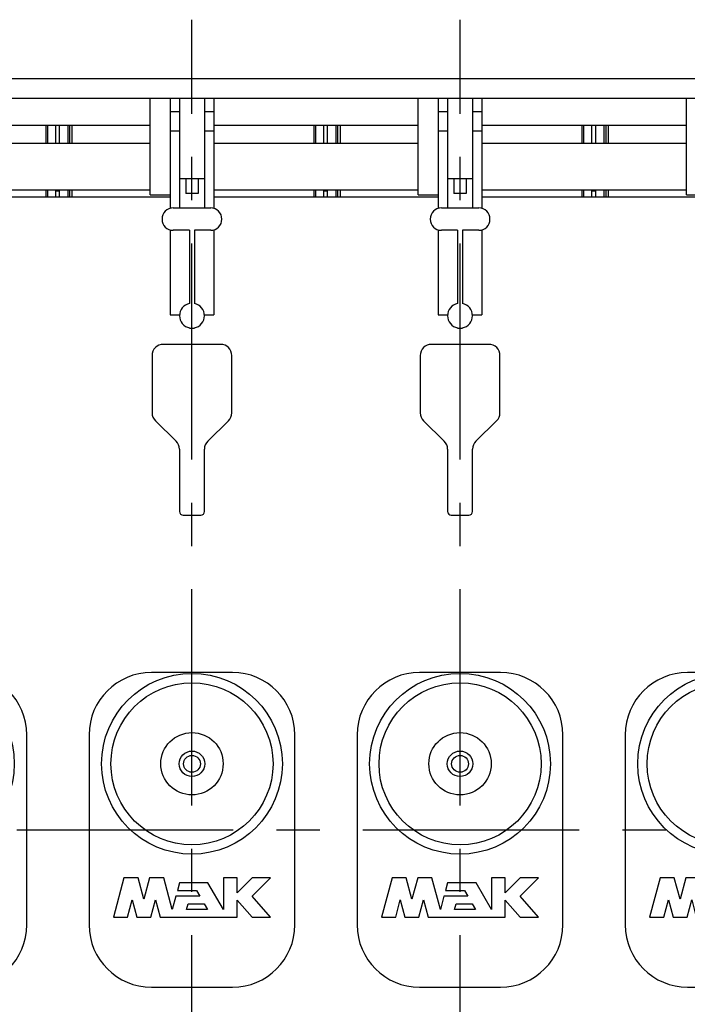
# Model space of a CAD drawing. Header units: millimetres. Extents: x 0 to 841, y 0 to 594.
# Tile 55 of 72: x 380 to 434, y 386 to 465. Entities that reach past the tile are written whole.
import ezdxf

# ---------------------------------------------------------------- set-up
doc = ezdxf.new("R2010")
doc.units = ezdxf.units.MM
doc.header["$LTSCALE"] = 46.255
doc.linetypes.add('CENTER', pattern=[0.6, 0.375, -0.075, 0.075, -0.075])
for name, color, linetype in [('25087_000000_TLKS_MARKETING_ABL1', 7, 'CONTINUOUS'), ('25087_000000_TRENNSTELLEN_TLKS_PBL67', 7, 'CONTINUOUS'), ('25087_030000_TLKS_V_ABL10', 7, 'CONTINUOUS'), ('25087_100000_TLKS_V_ABL38', 7, 'CONTINUOUS'), ('25087_111000_21_SIMPLE1_A_ABL45', 7, 'CONTINUOUS'), ('25087_111000_21_SIMPLE1_T1_A_PBL46', 7, 'CONTINUOUS'), ('25087_111000_21_SIMPLE1_T2_A_PBL75', 7, 'CONTINUOUS'), ('25087_111000_21_SIMPLE1_T2_A_PBL85', 7, 'CONTINUOUS'), ('25087_111000_21_SIMPLE1_T2_A_PBL91', 7, 'CONTINUOUS'), ('25087_111000_21_SIMPLE1_T2_A_PBL99', 7, 'CONTINUOUS'), ('25087_111200_24_SIMPLE1_T5_X_PBL76', 7, 'CONTINUOUS'), ('25087_111200_24_SIMPLE1_T5_X_PBL80', 7, 'CONTINUOUS'), ('25087_111200_24_SIMPLE1_T5_X_PBL81', 7, 'CONTINUOUS'), ('25087_111200_24_SIMPLE1_T5_X_PBL82', 7, 'CONTINUOUS'), ('25087_111200_24_SIMPLE1_X_ABL43', 7, 'CONTINUOUS'), ('25087_171000_21_SIMPLE1_A_ABL51', 7, 'CONTINUOUS'), ('25087_171000_21_SIMPLE1_T1_A_PBL52', 7, 'CONTINUOUS'), ('25087_700000_TLKS_V_ABL54', 7, 'CONTINUOUS'), ('25087_722000_27_SIMPLE1_A_ABL55', 7, 'CONTINUOUS'), ('25087_722000_27_SIMPLE1_T1_A_PBL56', 7, 'CONTINUOUS'), ('25087_722200_12_SIMPLE1_B_ABL65', 7, 'CONTINUOUS'), ('25087_722200_12_SIMPLE1_T1_B_PBL66', 7, 'CONTINUOUS'), ('25087_800000_TLKS_V_ABL11', 7, 'CONTINUOUS'), ('25087_832000_01_SIMPLE1_B_ABL63', 7, 'CONTINUOUS'), ('25087_832000_01_SIMPLE1_T1_B_PBL64', 7, 'CONTINUOUS'), ('new_view_1_VBL0', 7, 'CONTINUOUS')]:
    doc.layers.add(name, color=color, linetype=linetype)

# ---------------------------------------------------------------- blocks, each defined once
blk = doc.blocks.new('25087_832000_01_SIMPLE1_T1_B_PBL64', base_point=(401.812, 454.821))
at = {"layer": '25087_832000_01_SIMPLE1_T1_B_PBL64', "color": 7, "linetype": 'Continuous'}
for p, q in [((390.65, 450.953), (390.65, 458.689)), ((412.15, 450.953), (412.15, 458.689)), ((433.65, 450.953), (433.65, 458.689)), ((374.25, 456.55), (390.65, 456.55)), ((395.75, 456.55), (412.15, 456.55)), ((417.25, 456.55), (433.65, 456.55)), ((374.25, 455.105), (390.65, 455.105)), ((395.75, 455.105), (412.15, 455.105)), ((417.25, 455.105), (433.65, 455.105)), ((374.25, 451.355), (390.65, 451.355)), ((395.75, 451.355), (412.15, 451.355)), ((417.25, 451.355), (433.65, 451.355)), ((390.65, 450.953), (392.25, 450.953)), ((412.15, 450.953), (413.75, 450.953)), ((433.65, 450.953), (435.25, 450.953))]:
    blk.add_line(p, q, dxfattribs=at)
blk = doc.blocks.new('25087_832000_01_SIMPLE1_B_ABL63', base_point=(401.812, 454.821))
at = {"layer": '25087_832000_01_SIMPLE1_T1_B_PBL64'}
blk.add_blockref('25087_832000_01_SIMPLE1_T1_B_PBL64', (401.812, 454.821), dxfattribs=at)
blk = doc.blocks.new('25087_800000_TLKS_V_ABL11', base_point=(409.7, 436.858))
at = {"layer": '25087_832000_01_SIMPLE1_B_ABL63'}
blk.add_blockref('25087_832000_01_SIMPLE1_B_ABL63', (401.812, 454.821), dxfattribs=at)
blk = doc.blocks.new('25087_111200_24_SIMPLE1_T5_X_PBL76', base_point=(372.5, 400))
at = {"layer": '25087_111200_24_SIMPLE1_T5_X_PBL76', "color": 7, "linetype": 'Continuous'}
for p, q in [((375.75, 412.625), (369.25, 412.625)), ((364.25, 407.625), (364.25, 392.375)), ((380.75, 392.375), (380.75, 407.625)), ((367.044, 396.15), (366.2, 393)), ((368.183, 396.15), (367.044, 396.15)), ((368.643, 394.433), (368.183, 396.15)), ((369.103, 396.15), (368.643, 394.433)), ((370.242, 396.15), (369.103, 396.15)), ((370.925, 393.6), (370.242, 396.15)), ((375.02, 396.15), (375.02, 393.6)), ((376.12, 396.15), (375.02, 396.15)), ((376.12, 394.95), (376.12, 396.15)), ((377.32, 396.15), (376.12, 394.95)), ((378.8, 396.15), (377.32, 396.15)), ((377.32, 394.67), (378.8, 396.15)), ((371.498, 395.74), (371.338, 395.14)), ((371.338, 395.14), (372.861, 395.14)), ((373.784, 395.74), (371.498, 395.74)), ((372.861, 395.14), (373.132, 394.67)), ((375.02, 393.6), (373.784, 395.74)), ((367.339, 393), (367.709, 394.382)), ((367.709, 394.382), (368.08, 393)), ((369.206, 393), (369.577, 394.382)), ((369.577, 394.382), (369.947, 393)), ((371.212, 394.67), (370.925, 393.6)), ((373.132, 394.67), (371.212, 394.67)), ((376.12, 394.354), (377.32, 393)), ((376.12, 393), (376.12, 394.354)), ((378.8, 393), (377.32, 394.67)), ((372.064, 393.6), (372.19, 394.07)), ((373.75, 393.6), (372.064, 393.6)), ((372.19, 394.07), (373.478, 394.07)), ((373.478, 394.07), (373.75, 393.6)), ((366.2, 393), (367.339, 393)), ((368.08, 393), (369.206, 393)), ((369.947, 393), (376.12, 393)), ((377.32, 393), (378.8, 393)), ((369.25, 387.375), (375.75, 387.375))]:
    blk.add_line(p, q, dxfattribs=at)
for radius in [7.25, 6.5, 2.5, 1.022, 0.675]:
    blk.add_circle((372.5, 405.3), radius, dxfattribs=at)
for centre, start, end in [((369.25, 407.625), 90, 180), ((375.75, 407.625), 0, 90), ((369.25, 392.375), 180, 270), ((375.75, 392.375), 270, 360)]:
    blk.add_arc(centre, 5, start, end, dxfattribs=at)
blk = doc.blocks.new('25087_111200_24_SIMPLE1_T5_X_PBL80', base_point=(394, 400))
at = {"layer": '25087_111200_24_SIMPLE1_T5_X_PBL80', "color": 7, "linetype": 'Continuous'}
for p, q in [((397.25, 412.625), (390.75, 412.625)), ((385.75, 407.625), (385.75, 392.375)), ((402.25, 392.375), (402.25, 407.625)), ((388.544, 396.15), (387.7, 393)), ((389.683, 396.15), (388.544, 396.15)), ((390.143, 394.433), (389.683, 396.15)), ((390.603, 396.15), (390.143, 394.433)), ((391.742, 396.15), (390.603, 396.15)), ((392.425, 393.6), (391.742, 396.15)), ((397.62, 396.15), (396.52, 396.15)), ((396.52, 396.15), (396.52, 393.6)), ((397.62, 394.95), (397.62, 396.15)), ((398.82, 396.15), (397.62, 394.95)), ((400.3, 396.15), (398.82, 396.15)), ((398.82, 394.67), (400.3, 396.15)), ((392.998, 395.74), (392.838, 395.14)), ((392.838, 395.14), (394.361, 395.14)), ((395.284, 395.74), (392.998, 395.74)), ((394.361, 395.14), (394.632, 394.67)), ((396.52, 393.6), (395.284, 395.74)), ((388.839, 393), (389.209, 394.382)), ((389.209, 394.382), (389.58, 393)), ((390.706, 393), (391.077, 394.382)), ((391.077, 394.382), (391.447, 393)), ((392.712, 394.67), (392.425, 393.6)), ((394.632, 394.67), (392.712, 394.67)), ((397.62, 394.354), (398.82, 393)), ((397.62, 393), (397.62, 394.354)), ((400.3, 393), (398.82, 394.67)), ((393.564, 393.6), (393.69, 394.07)), ((395.25, 393.6), (393.564, 393.6)), ((393.69, 394.07), (394.978, 394.07)), ((394.978, 394.07), (395.25, 393.6)), ((387.7, 393), (388.839, 393)), ((389.58, 393), (390.706, 393)), ((391.447, 393), (397.62, 393)), ((398.82, 393), (400.3, 393)), ((390.75, 387.375), (397.25, 387.375))]:
    blk.add_line(p, q, dxfattribs=at)
for radius in [7.25, 6.5, 2.5, 1.022, 0.675]:
    blk.add_circle((394, 405.3), radius, dxfattribs=at)
for centre, start, end in [((390.75, 407.625), 90, 180), ((397.25, 407.625), 0, 90), ((390.75, 392.375), 180, 270), ((397.25, 392.375), 270, 360)]:
    blk.add_arc(centre, 5, start, end, dxfattribs=at)
blk = doc.blocks.new('25087_111200_24_SIMPLE1_T5_X_PBL81', base_point=(415.5, 400))
at = {"layer": '25087_111200_24_SIMPLE1_T5_X_PBL81', "color": 7, "linetype": 'Continuous'}
for p, q in [((418.75, 412.625), (412.25, 412.625)), ((407.25, 407.625), (407.25, 392.375)), ((423.75, 392.375), (423.75, 407.625)), ((410.044, 396.15), (409.2, 393)), ((411.183, 396.15), (410.044, 396.15)), ((411.643, 394.433), (411.183, 396.15)), ((412.103, 396.15), (411.643, 394.433)), ((413.242, 396.15), (412.103, 396.15)), ((413.925, 393.6), (413.242, 396.15)), ((419.12, 396.15), (418.02, 396.15)), ((418.02, 396.15), (418.02, 393.6)), ((419.12, 394.95), (419.12, 396.15)), ((420.32, 396.15), (419.12, 394.95)), ((421.8, 396.15), (420.32, 396.15)), ((420.32, 394.67), (421.8, 396.15)), ((414.498, 395.74), (414.338, 395.14)), ((414.338, 395.14), (415.861, 395.14)), ((416.784, 395.74), (414.498, 395.74)), ((415.861, 395.14), (416.132, 394.67)), ((418.02, 393.6), (416.784, 395.74)), ((410.339, 393), (410.709, 394.382)), ((410.709, 394.382), (411.08, 393)), ((412.206, 393), (412.577, 394.382)), ((412.577, 394.382), (412.947, 393)), ((414.212, 394.67), (413.925, 393.6)), ((416.132, 394.67), (414.212, 394.67)), ((419.12, 394.354), (420.32, 393)), ((419.12, 393), (419.12, 394.354)), ((421.8, 393), (420.32, 394.67)), ((415.064, 393.6), (415.19, 394.07)), ((416.75, 393.6), (415.064, 393.6)), ((415.19, 394.07), (416.478, 394.07)), ((416.478, 394.07), (416.75, 393.6)), ((409.2, 393), (410.339, 393)), ((411.08, 393), (412.206, 393)), ((412.947, 393), (419.12, 393)), ((420.32, 393), (421.8, 393)), ((412.25, 387.375), (418.75, 387.375))]:
    blk.add_line(p, q, dxfattribs=at)
for radius in [7.25, 6.5, 2.5, 1.022, 0.675]:
    blk.add_circle((415.5, 405.3), radius, dxfattribs=at)
for centre, start, end in [((412.25, 407.625), 90, 180), ((418.75, 407.625), 0, 90), ((412.25, 392.375), 180, 270), ((418.75, 392.375), 270, 360)]:
    blk.add_arc(centre, 5, start, end, dxfattribs=at)
blk = doc.blocks.new('25087_111200_24_SIMPLE1_T5_X_PBL82', base_point=(437, 400))
at = {"layer": '25087_111200_24_SIMPLE1_T5_X_PBL82', "color": 7, "linetype": 'Continuous'}
for p, q in [((440.25, 412.625), (433.75, 412.625)), ((428.75, 407.625), (428.75, 392.375)), ((445.25, 392.375), (445.25, 407.625)), ((431.544, 396.15), (430.7, 393)), ((432.683, 396.15), (431.544, 396.15)), ((433.143, 394.433), (432.683, 396.15)), ((433.603, 396.15), (433.143, 394.433)), ((434.742, 396.15), (433.603, 396.15)), ((435.425, 393.6), (434.742, 396.15)), ((440.62, 396.15), (439.52, 396.15)), ((439.52, 396.15), (439.52, 393.6)), ((440.62, 394.95), (440.62, 396.15)), ((441.82, 396.15), (440.62, 394.95)), ((443.3, 396.15), (441.82, 396.15)), ((441.82, 394.67), (443.3, 396.15)), ((435.998, 395.74), (435.838, 395.14)), ((435.838, 395.14), (437.361, 395.14)), ((438.284, 395.74), (435.998, 395.74)), ((437.361, 395.14), (437.632, 394.67)), ((439.52, 393.6), (438.284, 395.74)), ((431.839, 393), (432.209, 394.382)), ((432.209, 394.382), (432.58, 393)), ((433.706, 393), (434.077, 394.382)), ((434.077, 394.382), (434.447, 393)), ((435.712, 394.67), (435.425, 393.6)), ((437.632, 394.67), (435.712, 394.67)), ((440.62, 394.354), (441.82, 393)), ((440.62, 393), (440.62, 394.354)), ((443.3, 393), (441.82, 394.67)), ((436.564, 393.6), (436.69, 394.07)), ((438.25, 393.6), (436.564, 393.6)), ((436.69, 394.07), (437.978, 394.07)), ((437.978, 394.07), (438.25, 393.6)), ((430.7, 393), (431.839, 393)), ((432.58, 393), (433.706, 393)), ((434.447, 393), (440.62, 393)), ((441.82, 393), (443.3, 393)), ((433.75, 387.375), (440.25, 387.375))]:
    blk.add_line(p, q, dxfattribs=at)
for radius in [7.25, 6.5, 2.5, 1.022, 0.675]:
    blk.add_circle((437, 405.3), radius, dxfattribs=at)
for centre, start, end in [((433.75, 407.625), 90, 180), ((440.25, 407.625), 0, 90), ((433.75, 392.375), 180, 270), ((440.25, 392.375), 270, 360)]:
    blk.add_arc(centre, 5, start, end, dxfattribs=at)
blk = doc.blocks.new('25087_111200_24_SIMPLE1_X_ABL43', base_point=(392.625, 412.325))
at = {"layer": '25087_111200_24_SIMPLE1_T5_X_PBL76'}
blk.add_blockref('25087_111200_24_SIMPLE1_T5_X_PBL76', (372.5, 400), dxfattribs=at)
at = {"layer": '25087_111200_24_SIMPLE1_T5_X_PBL80'}
blk.add_blockref('25087_111200_24_SIMPLE1_T5_X_PBL80', (394, 400), dxfattribs=at)
at = {"layer": '25087_111200_24_SIMPLE1_T5_X_PBL81'}
blk.add_blockref('25087_111200_24_SIMPLE1_T5_X_PBL81', (415.5, 400), dxfattribs=at)
at = {"layer": '25087_111200_24_SIMPLE1_T5_X_PBL82'}
blk.add_blockref('25087_111200_24_SIMPLE1_T5_X_PBL82', (437, 400), dxfattribs=at)
blk = doc.blocks.new('25087_111000_21_SIMPLE1_T1_A_PBL46', base_point=(401.625, 413.875))
at = {"layer": '25087_111000_21_SIMPLE1_T1_A_PBL46', "color": 7, "linetype": 'Continuous'}
for p, q in [((392.25, 450.75), (374.25, 450.75)), ((413.75, 450.75), (395.75, 450.75)), ((435.25, 450.75), (417.25, 450.75)), ((396.3, 438.95), (391.7, 438.95)), ((417.8, 438.95), (413.2, 438.95)), ((390.8, 438.05), (390.8, 433.45)), ((397.2, 433.45), (397.2, 438.05)), ((412.3, 438.05), (412.3, 433.45)), ((418.7, 433.45), (418.7, 438.05)), ((391.073, 432.805), (392.727, 431.195)), ((395.273, 431.195), (396.927, 432.805)), ((412.573, 432.805), (414.227, 431.195)), ((416.773, 431.195), (418.427, 432.805)), ((393, 430.55), (393, 425.55)), ((395, 425.55), (395, 430.55)), ((414.5, 430.55), (414.5, 425.55)), ((416.5, 425.55), (416.5, 430.55)), ((393.3, 425.25), (394.7, 425.25)), ((414.8, 425.25), (416.2, 425.25))]:
    blk.add_line(p, q, dxfattribs=at)
for centre, radius, start, end in [((391.7, 438.05), 0.9, 90, 180), ((396.3, 438.05), 0.9, 0, 90), ((413.2, 438.05), 0.9, 90, 180), ((417.8, 438.05), 0.9, 0, 90), ((391.7, 433.45), 0.9, 180, 225.79566), ((396.3, 433.45), 0.9, 314.20434, 360), ((413.2, 433.45), 0.9, 180, 225.79566), ((417.8, 433.45), 0.9, 314.20434, 360), ((392.1, 430.55), 0.9, 0, 45.79566), ((395.9, 430.55), 0.9, 134.20434, 180), ((413.6, 430.55), 0.9, 0, 45.79566), ((417.4, 430.55), 0.9, 134.20434, 180), ((393.3, 425.55), 0.3, 180, 270), ((394.7, 425.55), 0.3, 270, 360), ((414.8, 425.55), 0.3, 180, 270), ((416.2, 425.55), 0.3, 270, 360)]:
    blk.add_arc(centre, radius, start, end, dxfattribs=at)
blk = doc.blocks.new('25087_111000_21_SIMPLE1_T2_A_PBL75', base_point=(372.45, 453.65))
at = {"layer": '25087_111000_21_SIMPLE1_T2_A_PBL75', "color": 7, "linetype": 'Continuous'}
for p, q in [((361.85, 456.55), (361.85, 455.105)), ((362.564, 455.105), (362.564, 456.55)), ((362.705, 455.105), (362.705, 456.55)), ((362.899, 455.105), (362.899, 456.55)), ((382.296, 455.105), (382.296, 456.55)), ((382.436, 455.105), (382.436, 456.55)), ((383.05, 456.55), (383.05, 455.105)), ((361.85, 451.355), (361.85, 450.75)), ((362.564, 450.75), (362.564, 451.355)), ((362.705, 450.75), (362.705, 451.355)), ((362.899, 450.75), (362.899, 451.355)), ((382.296, 450.75), (382.296, 451.355)), ((382.436, 450.75), (382.436, 451.355)), ((383.05, 451.355), (383.05, 450.75))]:
    blk.add_line(p, q, dxfattribs=at)
blk = doc.blocks.new('25087_111000_21_SIMPLE1_T2_A_PBL85', base_point=(393.95, 453.65))
at = {"layer": '25087_111000_21_SIMPLE1_T2_A_PBL85', "color": 7, "linetype": 'Continuous'}
for p, q in [((383.35, 456.55), (383.35, 455.105)), ((384.064, 455.105), (384.064, 456.55)), ((384.205, 455.105), (384.205, 456.55)), ((384.399, 455.105), (384.399, 456.55)), ((403.796, 455.105), (403.796, 456.55)), ((403.936, 455.105), (403.936, 456.55)), ((404.55, 456.55), (404.55, 455.105)), ((383.35, 451.355), (383.35, 450.75)), ((384.064, 450.75), (384.064, 451.355)), ((384.205, 450.75), (384.205, 451.355)), ((384.399, 450.75), (384.399, 451.355)), ((403.796, 450.75), (403.796, 451.355)), ((403.936, 450.75), (403.936, 451.355)), ((404.55, 451.355), (404.55, 450.75))]:
    blk.add_line(p, q, dxfattribs=at)
blk = doc.blocks.new('25087_111000_21_SIMPLE1_T2_A_PBL91', base_point=(415.45, 453.65))
at = {"layer": '25087_111000_21_SIMPLE1_T2_A_PBL91', "color": 7, "linetype": 'Continuous'}
for p, q in [((404.85, 456.55), (404.85, 455.105)), ((405.564, 455.105), (405.564, 456.55)), ((405.705, 455.105), (405.705, 456.55)), ((405.899, 455.105), (405.899, 456.55)), ((425.296, 455.105), (425.296, 456.55)), ((425.436, 455.105), (425.436, 456.55)), ((426.05, 456.55), (426.05, 455.105)), ((404.85, 451.355), (404.85, 450.75)), ((405.564, 450.75), (405.564, 451.355)), ((405.705, 450.75), (405.705, 451.355)), ((405.899, 450.75), (405.899, 451.355)), ((425.296, 450.75), (425.296, 451.355)), ((425.436, 450.75), (425.436, 451.355)), ((426.05, 451.355), (426.05, 450.75))]:
    blk.add_line(p, q, dxfattribs=at)
blk = doc.blocks.new('25087_111000_21_SIMPLE1_T2_A_PBL99', base_point=(436.95, 453.65))
at = {"layer": '25087_111000_21_SIMPLE1_T2_A_PBL99', "color": 7, "linetype": 'Continuous'}
for p, q in [((426.35, 456.55), (426.35, 455.105)), ((427.064, 455.105), (427.064, 456.55)), ((427.205, 455.105), (427.205, 456.55)), ((427.399, 455.105), (427.399, 456.55)), ((446.796, 455.105), (446.796, 456.55)), ((446.936, 455.105), (446.936, 456.55)), ((447.55, 456.55), (447.55, 455.105)), ((426.35, 451.355), (426.35, 450.75)), ((427.064, 450.75), (427.064, 451.355)), ((427.205, 450.75), (427.205, 451.355)), ((427.399, 450.75), (427.399, 451.355)), ((446.796, 450.75), (446.796, 451.355)), ((446.936, 450.75), (446.936, 451.355)), ((447.55, 451.355), (447.55, 450.75))]:
    blk.add_line(p, q, dxfattribs=at)
blk = doc.blocks.new('25087_111000_21_SIMPLE1_A_ABL45', base_point=(401.625, 417.844))
at = {"layer": '25087_111000_21_SIMPLE1_T1_A_PBL46'}
blk.add_blockref('25087_111000_21_SIMPLE1_T1_A_PBL46', (401.625, 413.875), dxfattribs=at)
at = {"layer": '25087_111000_21_SIMPLE1_T2_A_PBL75'}
blk.add_blockref('25087_111000_21_SIMPLE1_T2_A_PBL75', (372.45, 453.65), dxfattribs=at)
at = {"layer": '25087_111000_21_SIMPLE1_T2_A_PBL85'}
blk.add_blockref('25087_111000_21_SIMPLE1_T2_A_PBL85', (393.95, 453.65), dxfattribs=at)
at = {"layer": '25087_111000_21_SIMPLE1_T2_A_PBL91'}
blk.add_blockref('25087_111000_21_SIMPLE1_T2_A_PBL91', (415.45, 453.65), dxfattribs=at)
at = {"layer": '25087_111000_21_SIMPLE1_T2_A_PBL99'}
blk.add_blockref('25087_111000_21_SIMPLE1_T2_A_PBL99', (436.95, 453.65), dxfattribs=at)
blk = doc.blocks.new('25087_171000_21_SIMPLE1_T1_A_PBL52', base_point=(402.625, 463.863))
at = {"layer": '25087_171000_21_SIMPLE1_T1_A_PBL52', "color": 7, "linetype": 'Continuous'}
for p, q in [((383.35, 451.25), (383.05, 451.25)), ((404.85, 451.25), (404.55, 451.25)), ((426.35, 451.25), (426.05, 451.25))]:
    blk.add_line(p, q, dxfattribs=at)
blk = doc.blocks.new('25087_171000_21_SIMPLE1_A_ABL51', base_point=(402.625, 463.8625))
at = {"layer": '25087_171000_21_SIMPLE1_T1_A_PBL52'}
blk.add_blockref('25087_171000_21_SIMPLE1_T1_A_PBL52', (402.625, 463.8625), dxfattribs=at)
blk = doc.blocks.new('25087_100000_TLKS_V_ABL38', base_point=(401.125, 408.663))
at = {"layer": '25087_111000_21_SIMPLE1_A_ABL45'}
blk.add_blockref('25087_111000_21_SIMPLE1_A_ABL45', (401.625, 417.844), dxfattribs=at)
at = {"layer": '25087_111200_24_SIMPLE1_X_ABL43'}
blk.add_blockref('25087_111200_24_SIMPLE1_X_ABL43', (392.625, 412.325), dxfattribs=at)
at = {"layer": '25087_171000_21_SIMPLE1_A_ABL51'}
blk.add_blockref('25087_171000_21_SIMPLE1_A_ABL51', (402.625, 463.863), dxfattribs=at)
blk = doc.blocks.new('25087_722000_27_SIMPLE1_T1_A_PBL56', base_point=(441.883, 489.359))
at = {"layer": '25087_722000_27_SIMPLE1_T1_A_PBL56', "color": 7, "linetype": 'Continuous'}
for p, q in [((498.3, 460.25), (317.185, 460.25)), ((492.408, 458.689), (317.185, 458.689))]:
    blk.add_line(p, q, dxfattribs=at)
blk = doc.blocks.new('25087_722000_27_SIMPLE1_A_ABL55', base_point=(441.883, 489.359))
at = {"layer": '25087_722000_27_SIMPLE1_T1_A_PBL56'}
blk.add_blockref('25087_722000_27_SIMPLE1_T1_A_PBL56', (441.883, 489.359), dxfattribs=at)
blk = doc.blocks.new('25087_722200_12_SIMPLE1_T1_B_PBL66', base_point=(404.75, 449.469))
at = {"layer": '25087_722200_12_SIMPLE1_T1_B_PBL66', "color": 7, "linetype": 'Continuous'}
for p, q in [((392.25, 458.689), (392.25, 449.865)), ((393, 458.689), (393, 449.9)), ((395, 458.689), (395, 449.9)), ((395.75, 458.689), (395.75, 449.865)), ((413.75, 458.689), (413.75, 449.865)), ((414.5, 458.689), (414.5, 449.9)), ((416.5, 458.689), (416.5, 449.9)), ((417.25, 458.689), (417.25, 449.865)), ((392.25, 457.63), (393, 457.63)), ((395, 457.63), (395.75, 457.63)), ((413.75, 457.63), (414.5, 457.63)), ((416.5, 457.63), (417.25, 457.63)), ((392.25, 456.08), (393, 456.08)), ((395, 456.08), (395.75, 456.08)), ((413.75, 456.08), (414.5, 456.08)), ((416.5, 456.08), (417.25, 456.08)), ((393, 452.25), (395, 452.25)), ((393.5, 452.25), (393.5, 451.05)), ((394.5, 452.25), (394.5, 451.05)), ((414.5, 452.25), (416.5, 452.25)), ((415, 452.25), (415, 451.05)), ((416, 452.25), (416, 451.05)), ((394.5, 451.05), (393.5, 451.05)), ((416, 451.05), (415, 451.05)), ((392.5, 449.9), (395.5, 449.9)), ((414, 449.9), (417, 449.9)), ((392.25, 448.135), (392.25, 441.33)), ((393.8, 448.1), (392.5, 448.1)), ((393.8, 448.1), (393.8, 442.23)), ((394.2, 448.1), (394.2, 442.23)), ((395.5, 448.1), (394.2, 448.1)), ((395.75, 448.135), (395.75, 441.33)), ((413.75, 448.135), (413.75, 441.33)), ((415.3, 448.1), (414, 448.1)), ((415.3, 448.1), (415.3, 442.23)), ((415.7, 448.1), (415.7, 442.23)), ((417, 448.1), (415.7, 448.1)), ((417.25, 448.135), (417.25, 441.33)), ((392.25, 441.33), (393.003, 441.33)), ((394.997, 441.33), (395.75, 441.33)), ((413.75, 441.33), (414.503, 441.33)), ((416.497, 441.33), (417.25, 441.33)), ((393.8, 440.27), (393.8, 440.25)), ((393.8, 440.25), (394.2, 440.25)), ((394.2, 440.27), (394.2, 440.25)), ((415.3, 440.27), (415.3, 440.25)), ((415.3, 440.25), (415.7, 440.25)), ((415.7, 440.27), (415.7, 440.25))]:
    blk.add_line(p, q, dxfattribs=at)
for centre, radius, start, end in [((392.5, 449), 0.9, 90, 270), ((395.5, 449), 0.9, 270, 90), ((414, 449), 0.9, 90, 270), ((417, 449), 0.9, 270, 90), ((394, 441.25), 1, 101.53696, 258.46304), ((394, 441.25), 1, 281.53696, 78.46304), ((415.5, 441.25), 1, 101.53696, 258.46304), ((415.5, 441.25), 1, 281.53696, 78.46304)]:
    blk.add_arc(centre, radius, start, end, dxfattribs=at)
blk = doc.blocks.new('25087_722200_12_SIMPLE1_B_ABL65', base_point=(404.75, 449.469))
at = {"layer": '25087_722200_12_SIMPLE1_T1_B_PBL66'}
blk.add_blockref('25087_722200_12_SIMPLE1_T1_B_PBL66', (404.75, 449.469), dxfattribs=at)
blk = doc.blocks.new('25087_700000_TLKS_V_ABL54', base_point=(441.883, 480.139))
at = {"layer": '25087_722000_27_SIMPLE1_A_ABL55'}
blk.add_blockref('25087_722000_27_SIMPLE1_A_ABL55', (441.883, 489.359), dxfattribs=at)
at = {"layer": '25087_722200_12_SIMPLE1_B_ABL65'}
blk.add_blockref('25087_722200_12_SIMPLE1_B_ABL65', (404.75, 449.469), dxfattribs=at)
blk = doc.blocks.new('25087_030000_TLKS_V_ABL10', base_point=(421.575225, 430.1891))
at = {"layer": '25087_100000_TLKS_V_ABL38'}
blk.add_blockref('25087_100000_TLKS_V_ABL38', (401.125, 408.6625), dxfattribs=at)
at = {"layer": '25087_700000_TLKS_V_ABL54'}
blk.add_blockref('25087_700000_TLKS_V_ABL54', (441.882725, 480.1391), dxfattribs=at)
at = {"layer": '25087_800000_TLKS_V_ABL11'}
blk.add_blockref('25087_800000_TLKS_V_ABL11', (409.7, 436.8575), dxfattribs=at)
blk = doc.blocks.new('25087_000000_TLKS_MARKETING_ABL1', base_point=(423.043, 429.614))
at = {"layer": '25087_030000_TLKS_V_ABL10'}
blk.add_blockref('25087_030000_TLKS_V_ABL10', (421.575, 430.189), dxfattribs=at)
blk = doc.blocks.new('25087_000000_TRENNSTELLEN_TLKS_PBL67', base_point=(390.805, 419.6))
at = {"layer": '25087_000000_TRENNSTELLEN_TLKS_PBL67', "color": 2, "linetype": 'CENTER'}
for p, q in [((394, 374.2), (394, 465)), ((415.5, 374.2), (415.5, 465)), ((268.95, 400), (512.66, 400))]:
    blk.add_line(p, q, dxfattribs=at)
blk = doc.blocks.new('NEW_VIEW_1_VBL0', base_point=(428.117, 434.046))
at = {"layer": '25087_000000_TLKS_MARKETING_ABL1'}
blk.add_blockref('25087_000000_TLKS_MARKETING_ABL1', (423.043, 429.614), dxfattribs=at)
at = {"layer": '25087_000000_TRENNSTELLEN_TLKS_PBL67'}
blk.add_blockref('25087_000000_TRENNSTELLEN_TLKS_PBL67', (390.805, 419.6), dxfattribs=at)

msp = doc.modelspace()

# ---------------------------------------------------------------- block references
at = {"layer": 'new_view_1_VBL0'}
msp.add_blockref('NEW_VIEW_1_VBL0', (428.11735, 434.04605), dxfattribs=at)

doc.saveas('drawing.dxf')
